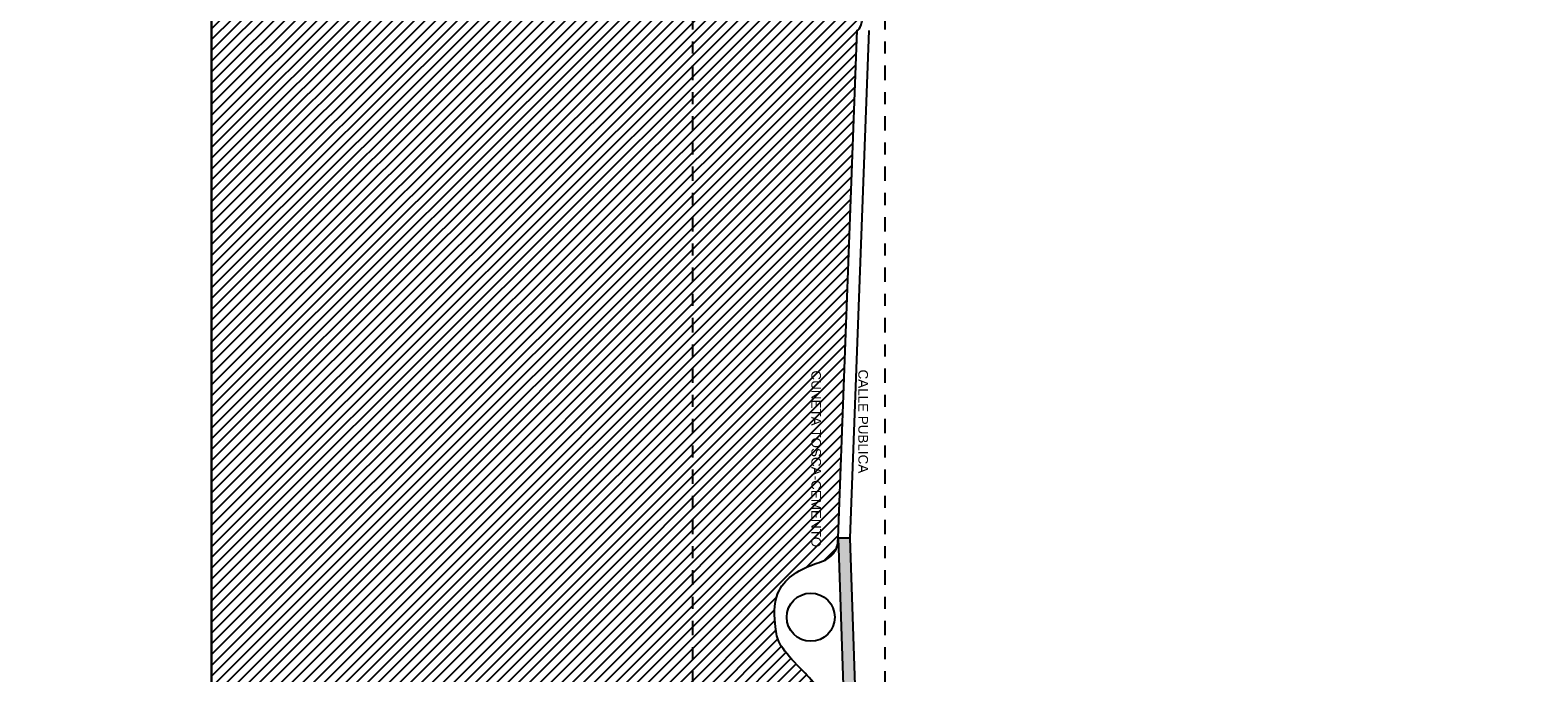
# Model space of a CAD drawing. Header units: millimetres. Extents: x 4617 to 4884, y 1258 to 1784.
# Tile 212 of 256: x 4692.09 to 4704.63, y 1606.29 to 1611.63. Entities that reach past the tile are written whole.
import ezdxf

# ---------------------------------------------------------------- set-up
doc = ezdxf.new("R2010")
doc.units = ezdxf.units.MM
doc.header["$LTSCALE"] = 0.4
doc.linetypes.add('DASHDOT', pattern=[1, 0.5, -0.25, 0, -0.25])
for name, color, linetype in [('00 AC - ABERTURAS ALUMINIO - HATCH', 254, 'Continuous'), ('00 AC - SUELO', 1, 'Continuous'), ('00 AC - SUELO HATCH', 253, 'Continuous'), ('00 AC - TEXTOS', 3, 'Continuous'), ('200', 6, 'Continuous'), ('A MURO', 1, 'Continuous')]:
    doc.layers.add(name, color=color, linetype=linetype)
doc.styles.add('arial', font='arial.ttf')

msp = doc.modelspace()

# ---------------------------------------------------------------- hatches: boundary and pattern name
at = {"layer": '00 AC - SUELO HATCH'}
h = msp.add_hatch(dxfattribs=at)
h.set_pattern_fill('LINE', color=254, scale=0.02, angle=1575, double=1)
h.set_pattern_definition([(45, (-20.031436, 11.9171), (-0.0449012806, 0.0449012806), [])])
edge = h.paths.add_edge_path()
edge.add_spline(control_points=[(4698.756, 1605.906), (4698.744, 1605.954), (4698.698, 1606.128), (4698.487, 1606.328), (4698.318, 1606.519), (4698.285, 1606.667), (4698.27, 1607.008), (4698.528, 1607.174), (4698.732, 1607.223), (4698.808, 1607.317), (4698.811, 1607.378), (4698.812, 1607.406)], knot_values=[0, 0, 0, 0, 0.147807, 0.535557, 0.804736, 1.007771, 1.28695, 1.659775, 1.815698, 1.911149, 1.994475, 1.994475, 1.994475, 1.994475], degree=3, periodic=0)
edge.add_line((4698.812, 1607.406), (4698.97, 1611.634))
edge.add_ellipse((4698.97, 1616.71), major_axis=(0, -5.076), ratio=0.049251, start_angle=0, end_angle=180)
edge.add_line((4698.97, 1621.786), (4693.601, 1621.786))
edge.add_line((4693.601, 1621.786), (4693.601, 1562.453))
edge.add_line((4693.601, 1562.453), (4697.101, 1562.453))
edge.add_line((4697.101, 1562.453), (4696.601, 1565.673))
edge.add_line((4696.601, 1565.673), (4696.101, 1566.76))
edge.add_line((4696.101, 1566.76), (4695.601, 1568.014))
edge.add_line((4695.601, 1568.014), (4695.101, 1568.952))
edge.add_line((4695.101, 1568.952), (4694.601, 1569.602))
edge.add_line((4694.601, 1569.602), (4694.601, 1571.321))
edge.add_line((4694.601, 1571.321), (4695.101, 1572.316))
edge.add_line((4695.101, 1572.316), (4695.601, 1573.101))
edge.add_line((4695.601, 1573.101), (4696.101, 1573.509))
edge.add_line((4696.101, 1573.509), (4696.476, 1575.77))
edge.add_line((4696.476, 1575.77), (4696.126, 1575.77))
edge.add_line((4696.126, 1575.77), (4696.114, 1575.969))
edge.add_line((4696.114, 1575.969), (4696.651, 1575.971))
edge.add_line((4696.651, 1575.971), (4696.651, 1578.305))
edge.add_line((4696.651, 1578.305), (4696.651, 1578.306))
edge.add_line((4696.651, 1578.306), (4696.651, 1578.506))
edge.add_line((4696.651, 1578.506), (4696.751, 1578.506))
edge.add_line((4696.751, 1578.506), (4699.013, 1578.507))
edge.add_line((4699.013, 1578.507), (4699.001, 1579.586))
edge.add_line((4699.001, 1579.586), (4698.651, 1579.586))
edge.add_line((4698.651, 1579.586), (4698.651, 1580.856))
edge.add_line((4698.651, 1580.856), (4699.001, 1580.856))
edge.add_line((4699.001, 1580.856), (4699.001, 1594.456))
edge.add_line((4699.001, 1594.456), (4699.001, 1594.724))
edge.add_line((4699.001, 1594.724), (4699.001, 1594.724))
edge.add_line((4699.001, 1594.724), (4699.001, 1601.632))
edge.add_line((4699.001, 1601.632), (4698.601, 1601.632))
edge.add_line((4698.601, 1601.632), (4698.601, 1601.853))
edge.add_line((4698.601, 1601.853), (4699.001, 1601.85))
edge.add_line((4699.001, 1601.85), (4698.898, 1604.879))
edge.add_line((4698.898, 1604.879), (4698.756, 1605.906))
h = msp.add_hatch(dxfattribs=at)
h.set_pattern_fill('ANSI31', color=1, scale=0.0009, angle=270)
h.set_pattern_definition([(225, (4644.4443856, 1771.9754617), (0.002020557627, -0.002020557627), [])])
h.paths.add_polyline_path([(4696.651, 1578.306), (4696.651, 1575.97), (4696.201, 1575.97), (4696.051, 1575.97), (4696.051, 1575.77), (4696.201, 1575.77), (4696.751, 1575.77), (4696.751, 1575.97), (4696.751, 1578.306), (4699.121, 1578.306), (4699.101, 1579.736), (4698.751, 1579.736), (4698.751, 1580.356), (4699.101, 1580.356), (4699.101, 1580.559), (4699.101, 1594.726), (4699.101, 1601.853), (4698.912, 1607.406), (4698.812, 1607.406), (4699.001, 1601.853), (4699.001, 1594.724), (4699.001, 1594.456), (4699.001, 1580.856), (4698.651, 1580.856), (4698.651, 1579.586), (4699.001, 1579.586), (4699.013, 1578.507), (4696.751, 1578.506), (4696.751, 1578.506), (4696.651, 1578.506)])
h.paths.add_polyline_path([(4699.101, 1580.556), (4699.101, 1580.506), (4698.651, 1580.506), (4698.651, 1580.556)], flags=17)

# ---------------------------------------------------------------- linework, layer by layer
at = {"layer": '00 AC - ABERTURAS ALUMINIO - HATCH'}
msp.add_circle((4698.585, 1606.749), 0.2, dxfattribs=at)
at = {"layer": '00 AC - SUELO'}
for points in [[(4697.101, 1562.453), (4693.601, 1562.453), (4693.601, 1621.786), (4698.97, 1621.786)], [(4698.812, 1607.406), (4698.97, 1611.634)], [(4698.912, 1607.406), (4699.07, 1611.63)], [(4699.121, 1578.306), (4699.101, 1579.736), (4699.101, 1579.736), (4699.101, 1579.736), (4698.751, 1579.736), (4698.751, 1580.356), (4699.101, 1580.356), (4699.101, 1580.559), (4699.101, 1594.726), (4699.101, 1594.726), (4699.101, 1601.853), (4698.912, 1607.406), (4698.812, 1607.406), (4699.001, 1601.853), (4699.001, 1601.853), (4699.001, 1594.724), (4699.001, 1594.724), (4699.001, 1594.456), (4699.001, 1594.456), (4699.001, 1580.856), (4698.651, 1580.856), (4698.651, 1579.586), (4699.001, 1579.586), (4699.013, 1578.507)], [(4698.912, 1607.406), (4698.812, 1607.406)]]:
    msp.add_lwpolyline(points, dxfattribs=at)
msp.add_ellipse((4698.97, 1616.71), major_axis=(0, -5.076), ratio=0.049251, start_param=0, end_param=3.141593, dxfattribs=at)
msp.add_spline([(4698.756, 1605.906), (4698.711, 1606.047), (4698.471, 1606.351), (4698.328, 1606.53, 0.142), (4698.291, 1606.669), (4698.312, 1606.948), (4698.599, 1607.185), (4698.742, 1607.248), (4698.8, 1607.324), (4698.812, 1607.406)], degree=3, dxfattribs=at)
at = {"layer": '200', "color": 2, "linetype": 'DASHDOT', "ltscale": 0.6}
for points in [[(4697.601, 1629.399), (4697.601, 1550.353)], [(4699.201, 1629.399), (4699.201, 1550.353)]]:
    msp.add_lwpolyline(points, dxfattribs=at)
at = {"layer": 'A MURO'}
for points in [[(4693.601, 1550.353), (4693.601, 1629.399), (4673.57, 1629.399), (4673.57, 1550.353)], [(4713.633, 1550.353), (4713.633, 1629.399), (4693.601, 1629.399), (4693.601, 1550.353)]]:
    msp.add_lwpolyline(points, close=True, dxfattribs=at)

# ---------------------------------------------------------------- texts
at = {"layer": '00 AC - TEXTOS', "char_height": 0.08, "width": 1.69845, "rotation": 270, "style": 'arial'}
for s, insert, attachment_point in [('CALLE PUBLICA', (4699.061, 1608.81, -3.699), 1), ('CUNETA TOSCA-CEMENTO', (4698.67, 1607.331), 3)]:
    msp.add_mtext(s, dxfattribs=dict(at, insert=insert, attachment_point=attachment_point))

doc.saveas('drawing.dxf')
